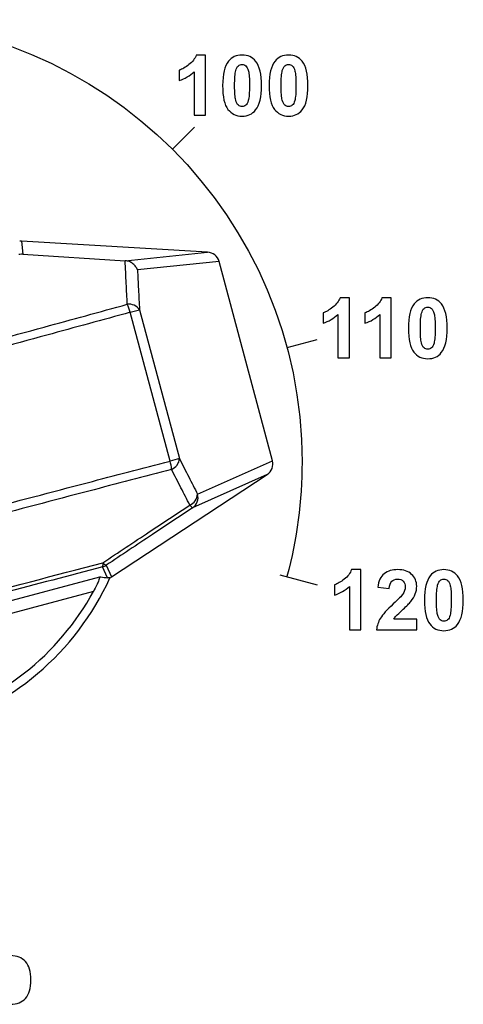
# Model space of a CAD drawing. Header units: millimetres. Extents: x 7143 to 9546, y -1575 to -869.
# Tile 14 of 94: x 7329 to 7347, y -1294 to -1254. Entities that reach past the tile are written whole.
import ezdxf

# ---------------------------------------------------------------- set-up
doc = ezdxf.new("R2010")
doc.units = ezdxf.units.MM
doc.header["$LTSCALE"] = 3

msp = doc.modelspace()

# ---------------------------------------------------------------- linework, layer by layer
at = {"linetype": 'Continuous', "lineweight": 30}
for p, q in [((7329.439, -1263.095), (7329.492, -1263.618)), ((7336.896, -1263.539), (7329.439, -1263.095)), ((7333.6, -1263.881), (7336.896, -1263.539)), ((7329.492, -1263.618), (7333.59, -1263.881)), ((7333.59, -1263.881), (7333.6, -1263.881)), ((7337.357, -1263.909), (7334.085, -1264.249)), ((7339.499, -1271.906), (7337.357, -1263.909)), ((7333.796, -1265.951), (7334.17, -1265.851)), ((7335.394, -1271.918), (7333.796, -1265.951)), ((7334.17, -1265.851), (7335.768, -1271.817)), ((7335.768, -1271.817), (7335.394, -1271.918)), ((7336.495, -1273.247), (7339.499, -1271.906)), ((7333.048, -1276.569), (7339.285, -1272.457)), ((7339.285, -1272.457), (7336.298, -1273.791)), ((7332.887, -1276.601), (7332.69, -1276.162)), ((7332.836, -1276.097), (7333.048, -1276.569)), ((7316.915, -1280.755), (7332.573, -1276.561)), ((7332.985, -1276.605), (7332.887, -1276.601)), ((7332.324, -1277.145), (7317.422, -1281.137))]:
    msp.add_line(p, q, dxfattribs=at)
for centre, radius, start, end in [((7333.746, -1266.135), 0.511, 33.87, 97.5674), ((7331.94, -1266.442), 1.919, 14.8336, 25.0695), ((7335.259, -1271.783), 0.511, 292.427, 356.1273), ((7333.541, -1272.42), 1.92, 4.9261, 15.1584), ((7335.987, -1273.214), 0.509, 292.7811, 356.2873), ((7336.019, -1273.382), 0.495, 304.27, 15.8324), ((7336.438, -1273.529), 0.297, 211.3858, 241.8896), ((7332.469, -1276.065), 0.242, 336.2191, 16.6877), ((7332.56, -1275.679), 0.5, 285.0042, 303.3837), ((7332.899, -1275.871), 0.234, 211.9329, 254.3666), ((7322.973, -1272.048), 11, 234.3075, 335.5273), ((7322.973, -1272.048), 10.65, 238.5869, 331.4065)]:
    msp.add_arc(centre, radius, start, end, dxfattribs=at)
for centre, major_axis, ratio, start_param, end_param in [((7329.409, -1263.595), (-0.051, 0.498), 0.999375, 6.122703, 6.268233), ((7336.862, -1264.038), (-0.509, -0.053), 0.97761, 3.296313, 4.545767), ((7339.006, -1272.041), (0.467, 0.209), 0.97761, 4.879011, 6.128465), ((7332.773, -1276.151), (0.205, -0.456), 0.999375, 0.014952, 0.160483)]:
    msp.add_ellipse(centre, major_axis=major_axis, ratio=ratio, start_param=start_param, end_param=end_param, dxfattribs=at)
for points, knots in [([(7305.789, -1276.556), (7305.388, -1275.058), (7305.184, -1273.513), (7305.184, -1271.962), (7305.184, -1271.962), (7305.184, -1262.159), (7313.131, -1254.212), (7322.934, -1254.212), (7322.934, -1254.212), (7332.737, -1254.212), (7340.684, -1262.159), (7340.684, -1271.962), (7340.684, -1271.962), (7340.684, -1273.513), (7340.481, -1275.058), (7340.08, -1276.556)], [0, 0, 0, 0, 0.2, 0.2, 0.2, 0.2, 0.4, 0.4, 0.4, 0.4, 0.6, 0.6, 0.6, 0.6, 1, 1, 1, 1]), ([(7336.815, -1258.039), (7336.815, -1258.039), (7336.355, -1258.039), (7336.355, -1258.039), (7336.355, -1258.039), (7336.355, -1258.039), (7336.355, -1256.306), (7336.355, -1256.306), (7336.355, -1256.306), (7336.187, -1256.463), (7335.989, -1256.579), (7335.761, -1256.654), (7335.761, -1256.654), (7335.761, -1256.654), (7335.761, -1256.237), (7335.761, -1256.237), (7335.761, -1256.237), (7335.881, -1256.198), (7336.011, -1256.124), (7336.152, -1256.014), (7336.152, -1256.014), (7336.293, -1255.904), (7336.39, -1255.776), (7336.442, -1255.63), (7336.442, -1255.63), (7336.442, -1255.63), (7336.815, -1255.63), (7336.815, -1255.63), (7336.815, -1255.63), (7336.815, -1255.63), (7336.815, -1258.039), (7336.815, -1258.039)], [0, 0, 0, 0, 0.111111, 0.111111, 0.111111, 0.111111, 0.222222, 0.222222, 0.222222, 0.222222, 0.333333, 0.333333, 0.333333, 0.333333, 0.444444, 0.444444, 0.444444, 0.444444, 0.555556, 0.555556, 0.555556, 0.555556, 0.666667, 0.666667, 0.666667, 0.666667, 0.777778, 0.777778, 0.777778, 0.777778, 1, 1, 1, 1]), ([(7338.279, -1255.63), (7338.512, -1255.63), (7338.694, -1255.713), (7338.824, -1255.879), (7338.824, -1255.879), (7338.98, -1256.075), (7339.058, -1256.401), (7339.058, -1256.856), (7339.058, -1256.856), (7339.058, -1257.309), (7338.98, -1257.636), (7338.823, -1257.834), (7338.823, -1257.834), (7338.693, -1257.998), (7338.512, -1258.08), (7338.279, -1258.08), (7338.279, -1258.08), (7338.046, -1258.08), (7337.858, -1257.99), (7337.715, -1257.81), (7337.715, -1257.81), (7337.572, -1257.631), (7337.501, -1257.311), (7337.501, -1256.851), (7337.501, -1256.851), (7337.501, -1256.399), (7337.579, -1256.074), (7337.736, -1255.876), (7337.736, -1255.876), (7337.866, -1255.712), (7338.047, -1255.63), (7338.279, -1255.63)], [0, 0, 0, 0, 0.111111, 0.111111, 0.111111, 0.111111, 0.222222, 0.222222, 0.222222, 0.222222, 0.333333, 0.333333, 0.333333, 0.333333, 0.444444, 0.444444, 0.444444, 0.444444, 0.555556, 0.555556, 0.555556, 0.555556, 0.666667, 0.666667, 0.666667, 0.666667, 0.777778, 0.777778, 0.777778, 0.777778, 1, 1, 1, 1]), ([(7340.143, -1255.63), (7340.376, -1255.63), (7340.558, -1255.713), (7340.688, -1255.879), (7340.688, -1255.879), (7340.844, -1256.075), (7340.922, -1256.401), (7340.922, -1256.856), (7340.922, -1256.856), (7340.922, -1257.309), (7340.843, -1257.636), (7340.687, -1257.834), (7340.687, -1257.834), (7340.557, -1257.998), (7340.376, -1258.08), (7340.143, -1258.08), (7340.143, -1258.08), (7339.91, -1258.08), (7339.722, -1257.99), (7339.579, -1257.81), (7339.579, -1257.81), (7339.436, -1257.631), (7339.364, -1257.311), (7339.364, -1256.851), (7339.364, -1256.851), (7339.364, -1256.399), (7339.443, -1256.074), (7339.6, -1255.876), (7339.6, -1255.876), (7339.73, -1255.712), (7339.911, -1255.63), (7340.143, -1255.63)], [0, 0, 0, 0, 0.111111, 0.111111, 0.111111, 0.111111, 0.222222, 0.222222, 0.222222, 0.222222, 0.333333, 0.333333, 0.333333, 0.333333, 0.444444, 0.444444, 0.444444, 0.444444, 0.555556, 0.555556, 0.555556, 0.555556, 0.666667, 0.666667, 0.666667, 0.666667, 0.777778, 0.777778, 0.777778, 0.777778, 1, 1, 1, 1]), ([(7338.279, -1256.011), (7338.224, -1256.011), (7338.174, -1256.029), (7338.131, -1256.064), (7338.131, -1256.064), (7338.087, -1256.1), (7338.053, -1256.164), (7338.029, -1256.255), (7338.029, -1256.255), (7337.998, -1256.374), (7337.981, -1256.574), (7337.981, -1256.856), (7337.981, -1256.856), (7337.981, -1257.137), (7337.996, -1257.331), (7338.024, -1257.436), (7338.024, -1257.436), (7338.052, -1257.541), (7338.088, -1257.611), (7338.131, -1257.646), (7338.131, -1257.646), (7338.175, -1257.681), (7338.224, -1257.699), (7338.279, -1257.699), (7338.279, -1257.699), (7338.335, -1257.699), (7338.385, -1257.681), (7338.428, -1257.645), (7338.428, -1257.645), (7338.472, -1257.61), (7338.506, -1257.546), (7338.53, -1257.455), (7338.53, -1257.455), (7338.561, -1257.337), (7338.577, -1257.137), (7338.577, -1256.856), (7338.577, -1256.856), (7338.577, -1256.574), (7338.563, -1256.381), (7338.535, -1256.275), (7338.535, -1256.275), (7338.506, -1256.17), (7338.471, -1256.1), (7338.428, -1256.064), (7338.428, -1256.064), (7338.384, -1256.029), (7338.335, -1256.011), (7338.279, -1256.011)], [0, 0, 0, 0, 0.076923, 0.076923, 0.076923, 0.076923, 0.153846, 0.153846, 0.153846, 0.153846, 0.230769, 0.230769, 0.230769, 0.230769, 0.307692, 0.307692, 0.307692, 0.307692, 0.384615, 0.384615, 0.384615, 0.384615, 0.461538, 0.461538, 0.461538, 0.461538, 0.538462, 0.538462, 0.538462, 0.538462, 0.615385, 0.615385, 0.615385, 0.615385, 0.692308, 0.692308, 0.692308, 0.692308, 0.769231, 0.769231, 0.769231, 0.769231, 0.846154, 0.846154, 0.846154, 0.846154, 1, 1, 1, 1]), ([(7340.143, -1256.011), (7340.088, -1256.011), (7340.038, -1256.029), (7339.994, -1256.064), (7339.994, -1256.064), (7339.951, -1256.1), (7339.917, -1256.164), (7339.893, -1256.255), (7339.893, -1256.255), (7339.862, -1256.374), (7339.845, -1256.574), (7339.845, -1256.856), (7339.845, -1256.856), (7339.845, -1257.137), (7339.86, -1257.331), (7339.888, -1257.436), (7339.888, -1257.436), (7339.916, -1257.541), (7339.952, -1257.611), (7339.995, -1257.646), (7339.995, -1257.646), (7340.039, -1257.681), (7340.088, -1257.699), (7340.143, -1257.699), (7340.143, -1257.699), (7340.199, -1257.699), (7340.249, -1257.681), (7340.292, -1257.645), (7340.292, -1257.645), (7340.336, -1257.61), (7340.37, -1257.546), (7340.394, -1257.455), (7340.394, -1257.455), (7340.425, -1257.337), (7340.441, -1257.137), (7340.441, -1256.856), (7340.441, -1256.856), (7340.441, -1256.574), (7340.427, -1256.381), (7340.399, -1256.275), (7340.399, -1256.275), (7340.37, -1256.17), (7340.335, -1256.1), (7340.292, -1256.064), (7340.292, -1256.064), (7340.248, -1256.029), (7340.199, -1256.011), (7340.143, -1256.011)], [0, 0, 0, 0, 0.076923, 0.076923, 0.076923, 0.076923, 0.153846, 0.153846, 0.153846, 0.153846, 0.230769, 0.230769, 0.230769, 0.230769, 0.307692, 0.307692, 0.307692, 0.307692, 0.384615, 0.384615, 0.384615, 0.384615, 0.461538, 0.461538, 0.461538, 0.461538, 0.538462, 0.538462, 0.538462, 0.538462, 0.615385, 0.615385, 0.615385, 0.615385, 0.692308, 0.692308, 0.692308, 0.692308, 0.769231, 0.769231, 0.769231, 0.769231, 0.846154, 0.846154, 0.846154, 0.846154, 1, 1, 1, 1]), ([(7329.492, -1263.618), (7329.452, -1263.618), (7329.398, -1263.618), (7329.346, -1263.631), (7329.333, -1263.634)], [0, 0, 0, 0, 0.742826, 1, 1, 1, 1]), ([(7333.679, -1265.629), (7333.665, -1265.353), (7333.635, -1264.77), (7333.606, -1264.187), (7333.59, -1263.881)], [0, 0, 0, 0, 0.473212, 1, 1, 1, 1]), ([(7334.085, -1264.249), (7334.084, -1264.248), (7334.069, -1264.205), (7334.022, -1264.114), (7333.915, -1263.998), (7333.767, -1263.908), (7333.655, -1263.89), (7333.6, -1263.881)], [0, 0, 0, 0, 0.008035, 0.221507, 0.490729, 0.745091, 1, 1, 1, 1]), ([(7334.085, -1264.249), (7334.099, -1264.507), (7334.127, -1265.041), (7334.155, -1265.575), (7334.17, -1265.851)], [0, 0, 0, 0, 0.483655, 1, 1, 1, 1]), ([(7342.58, -1267.773), (7342.58, -1267.773), (7342.121, -1267.773), (7342.121, -1267.773), (7342.121, -1267.773), (7342.121, -1267.773), (7342.121, -1266.04), (7342.121, -1266.04), (7342.121, -1266.04), (7341.953, -1266.197), (7341.755, -1266.313), (7341.527, -1266.388), (7341.527, -1266.388), (7341.527, -1266.388), (7341.527, -1265.971), (7341.527, -1265.971), (7341.527, -1265.971), (7341.647, -1265.932), (7341.777, -1265.857), (7341.918, -1265.748), (7341.918, -1265.748), (7342.059, -1265.638), (7342.155, -1265.51), (7342.207, -1265.364), (7342.207, -1265.364), (7342.207, -1265.364), (7342.58, -1265.364), (7342.58, -1265.364), (7342.58, -1265.364), (7342.58, -1265.364), (7342.58, -1267.773), (7342.58, -1267.773)], [0, 0, 0, 0, 0.111111, 0.111111, 0.111111, 0.111111, 0.222222, 0.222222, 0.222222, 0.222222, 0.333333, 0.333333, 0.333333, 0.333333, 0.444444, 0.444444, 0.444444, 0.444444, 0.555556, 0.555556, 0.555556, 0.555556, 0.666667, 0.666667, 0.666667, 0.666667, 0.777778, 0.777778, 0.777778, 0.777778, 1, 1, 1, 1]), ([(7344.259, -1267.773), (7344.259, -1267.773), (7343.8, -1267.773), (7343.8, -1267.773), (7343.8, -1267.773), (7343.8, -1267.773), (7343.8, -1266.04), (7343.8, -1266.04), (7343.8, -1266.04), (7343.632, -1266.197), (7343.434, -1266.313), (7343.206, -1266.388), (7343.206, -1266.388), (7343.206, -1266.388), (7343.206, -1265.971), (7343.206, -1265.971), (7343.206, -1265.971), (7343.326, -1265.932), (7343.456, -1265.857), (7343.597, -1265.748), (7343.597, -1265.748), (7343.738, -1265.638), (7343.834, -1265.51), (7343.886, -1265.364), (7343.886, -1265.364), (7343.886, -1265.364), (7344.259, -1265.364), (7344.259, -1265.364), (7344.259, -1265.364), (7344.259, -1265.364), (7344.259, -1267.773), (7344.259, -1267.773)], [0, 0, 0, 0, 0.111111, 0.111111, 0.111111, 0.111111, 0.222222, 0.222222, 0.222222, 0.222222, 0.333333, 0.333333, 0.333333, 0.333333, 0.444444, 0.444444, 0.444444, 0.444444, 0.555556, 0.555556, 0.555556, 0.555556, 0.666667, 0.666667, 0.666667, 0.666667, 0.777778, 0.777778, 0.777778, 0.777778, 1, 1, 1, 1]), ([(7345.724, -1265.364), (7345.957, -1265.364), (7346.138, -1265.447), (7346.269, -1265.613), (7346.269, -1265.613), (7346.425, -1265.809), (7346.503, -1266.134), (7346.503, -1266.59), (7346.503, -1266.59), (7346.503, -1267.043), (7346.424, -1267.369), (7346.267, -1267.568), (7346.267, -1267.568), (7346.138, -1267.732), (7345.957, -1267.814), (7345.724, -1267.814), (7345.724, -1267.814), (7345.491, -1267.814), (7345.303, -1267.724), (7345.16, -1267.544), (7345.16, -1267.544), (7345.017, -1267.365), (7344.945, -1267.045), (7344.945, -1266.585), (7344.945, -1266.585), (7344.945, -1266.133), (7345.024, -1265.808), (7345.181, -1265.609), (7345.181, -1265.609), (7345.311, -1265.446), (7345.492, -1265.364), (7345.724, -1265.364)], [0, 0, 0, 0, 0.111111, 0.111111, 0.111111, 0.111111, 0.222222, 0.222222, 0.222222, 0.222222, 0.333333, 0.333333, 0.333333, 0.333333, 0.444444, 0.444444, 0.444444, 0.444444, 0.555556, 0.555556, 0.555556, 0.555556, 0.666667, 0.666667, 0.666667, 0.666667, 0.777778, 0.777778, 0.777778, 0.777778, 1, 1, 1, 1]), ([(7309.932, -1271.991), (7311.01, -1271.71), (7314.918, -1270.689), (7321.77, -1268.87), (7328.65, -1267.01), (7332.57, -1265.934), (7333.679, -1265.629)], [0, 0, 0, 0, 0.137458, 0.498369, 0.858113, 1, 1, 1, 1]), ([(7333.796, -1265.951), (7332.684, -1266.256), (7328.754, -1267.335), (7321.859, -1269.199), (7314.98, -1271.025), (7311.053, -1272.051), (7309.963, -1272.336)], [0, 0, 0, 0, 0.141716, 0.501026, 0.861502, 1, 1, 1, 1]), ([(7345.724, -1265.745), (7345.669, -1265.745), (7345.619, -1265.763), (7345.575, -1265.798), (7345.575, -1265.798), (7345.532, -1265.834), (7345.498, -1265.898), (7345.474, -1265.989), (7345.474, -1265.989), (7345.442, -1266.108), (7345.426, -1266.308), (7345.426, -1266.59), (7345.426, -1266.59), (7345.426, -1266.871), (7345.441, -1267.064), (7345.469, -1267.169), (7345.469, -1267.169), (7345.497, -1267.275), (7345.533, -1267.345), (7345.576, -1267.38), (7345.576, -1267.38), (7345.619, -1267.415), (7345.669, -1267.433), (7345.724, -1267.433), (7345.724, -1267.433), (7345.78, -1267.433), (7345.83, -1267.415), (7345.873, -1267.379), (7345.873, -1267.379), (7345.917, -1267.344), (7345.951, -1267.28), (7345.975, -1267.188), (7345.975, -1267.188), (7346.006, -1267.071), (7346.022, -1266.871), (7346.022, -1266.59), (7346.022, -1266.59), (7346.022, -1266.308), (7346.008, -1266.115), (7345.98, -1266.009), (7345.98, -1266.009), (7345.951, -1265.904), (7345.916, -1265.834), (7345.873, -1265.798), (7345.873, -1265.798), (7345.829, -1265.763), (7345.78, -1265.745), (7345.724, -1265.745)], [0, 0, 0, 0, 0.076923, 0.076923, 0.076923, 0.076923, 0.153846, 0.153846, 0.153846, 0.153846, 0.230769, 0.230769, 0.230769, 0.230769, 0.307692, 0.307692, 0.307692, 0.307692, 0.384615, 0.384615, 0.384615, 0.384615, 0.461538, 0.461538, 0.461538, 0.461538, 0.538462, 0.538462, 0.538462, 0.538462, 0.615385, 0.615385, 0.615385, 0.615385, 0.692308, 0.692308, 0.692308, 0.692308, 0.769231, 0.769231, 0.769231, 0.769231, 0.846154, 0.846154, 0.846154, 0.846154, 1, 1, 1, 1]), ([(7335.768, -1271.817), (7335.893, -1272.064), (7336.136, -1272.541), (7336.378, -1273.017), (7336.495, -1273.247)], [0, 0, 0, 0, 0.516345, 1, 1, 1, 1]), ([(7311.561, -1278.302), (7312.657, -1278.001), (7316.571, -1276.926), (7323.45, -1275.067), (7330.345, -1273.236), (7334.288, -1272.207), (7335.394, -1271.918)], [0, 0, 0, 0, 0.139666, 0.498976, 0.859452, 1, 1, 1, 1]), ([(7335.454, -1272.255), (7334.35, -1272.543), (7330.417, -1273.57), (7323.539, -1275.396), (7316.686, -1277.249), (7312.79, -1278.318), (7311.706, -1278.616)], [0, 0, 0, 0, 0.140717, 0.501629, 0.861372, 1, 1, 1, 1]), ([(7336.184, -1273.683), (7336.067, -1273.453), (7335.823, -1272.978), (7335.58, -1272.501), (7335.454, -1272.255)], [0, 0, 0, 0, 0.48366, 1, 1, 1, 1]), ([(7332.7, -1275.995), (7333.319, -1275.584), (7334.477, -1274.814), (7335.642, -1274.042), (7336.184, -1273.683)], [0, 0, 0, 0, 0.534813, 1, 1, 1, 1]), ([(7336.298, -1273.791), (7335.759, -1274.149), (7334.601, -1274.919), (7333.451, -1275.686), (7332.836, -1276.097)], [0, 0, 0, 0, 0.465201, 1, 1, 1, 1]), ([(7316.658, -1280.289), (7319.316, -1279.567), (7322.718, -1278.643), (7328.085, -1277.211), (7330.764, -1276.505), (7332.7, -1275.995)], [0, 0, 0, 0, 0.497772, 0.63685, 1, 1, 1, 1]), ([(7332.69, -1276.162), (7330.021, -1276.866), (7324.704, -1278.267), (7319.391, -1279.711), (7316.745, -1280.429)], [0, 0, 0, 0, 0.502097, 1, 1, 1, 1]), ([(7332.573, -1276.561), (7332.575, -1276.565), (7332.579, -1276.575), (7332.559, -1276.641), (7332.518, -1276.749), (7332.441, -1276.922), (7332.366, -1277.064), (7332.324, -1277.145)], [0, 0, 0, 0, 0.150877, 0.301481, 0.458149, 0.69345, 1, 1, 1, 1]), ([(7332.573, -1276.561), (7332.587, -1276.563), (7332.692, -1276.576), (7332.797, -1276.59), (7332.887, -1276.601)], [0, 0, 0, 0, 0.139491, 1, 1, 1, 1]), ([(7343.04, -1278.683), (7343.04, -1278.683), (7342.58, -1278.683), (7342.58, -1278.683), (7342.58, -1278.683), (7342.58, -1278.683), (7342.58, -1276.95), (7342.58, -1276.95), (7342.58, -1276.95), (7342.412, -1277.107), (7342.214, -1277.223), (7341.986, -1277.298), (7341.986, -1277.298), (7341.986, -1277.298), (7341.986, -1276.881), (7341.986, -1276.881), (7341.986, -1276.881), (7342.106, -1276.842), (7342.237, -1276.768), (7342.377, -1276.658), (7342.377, -1276.658), (7342.518, -1276.548), (7342.615, -1276.42), (7342.667, -1276.274), (7342.667, -1276.274), (7342.667, -1276.274), (7343.04, -1276.274), (7343.04, -1276.274), (7343.04, -1276.274), (7343.04, -1276.274), (7343.04, -1278.683), (7343.04, -1278.683)], [0, 0, 0, 0, 0.111111, 0.111111, 0.111111, 0.111111, 0.222222, 0.222222, 0.222222, 0.222222, 0.333333, 0.333333, 0.333333, 0.333333, 0.444444, 0.444444, 0.444444, 0.444444, 0.555556, 0.555556, 0.555556, 0.555556, 0.666667, 0.666667, 0.666667, 0.666667, 0.777778, 0.777778, 0.777778, 0.777778, 1, 1, 1, 1]), ([(7345.28, -1278.256), (7345.28, -1278.256), (7345.28, -1278.683), (7345.28, -1278.683), (7345.28, -1278.683), (7345.28, -1278.683), (7343.668, -1278.683), (7343.668, -1278.683), (7343.668, -1278.683), (7343.686, -1278.521), (7343.738, -1278.368), (7343.826, -1278.224), (7343.826, -1278.224), (7343.913, -1278.079), (7344.086, -1277.887), (7344.342, -1277.648), (7344.342, -1277.648), (7344.55, -1277.456), (7344.677, -1277.324), (7344.724, -1277.256), (7344.724, -1277.256), (7344.787, -1277.161), (7344.819, -1277.067), (7344.819, -1276.974), (7344.819, -1276.974), (7344.819, -1276.872), (7344.792, -1276.793), (7344.736, -1276.738), (7344.736, -1276.738), (7344.681, -1276.683), (7344.605, -1276.655), (7344.508, -1276.655), (7344.508, -1276.655), (7344.412, -1276.655), (7344.336, -1276.684), (7344.279, -1276.742), (7344.279, -1276.742), (7344.222, -1276.8), (7344.189, -1276.896), (7344.18, -1277.03), (7344.18, -1277.03), (7344.18, -1277.03), (7343.722, -1276.984), (7343.722, -1276.984), (7343.722, -1276.984), (7343.75, -1276.731), (7343.835, -1276.55), (7343.979, -1276.439), (7343.979, -1276.439), (7344.124, -1276.329), (7344.303, -1276.274), (7344.52, -1276.274), (7344.52, -1276.274), (7344.756, -1276.274), (7344.942, -1276.338), (7345.078, -1276.465), (7345.078, -1276.465), (7345.213, -1276.593), (7345.28, -1276.752), (7345.28, -1276.942), (7345.28, -1276.942), (7345.28, -1277.05), (7345.261, -1277.152), (7345.222, -1277.25), (7345.222, -1277.25), (7345.184, -1277.348), (7345.122, -1277.45), (7345.038, -1277.557), (7345.038, -1277.557), (7344.983, -1277.628), (7344.882, -1277.73), (7344.737, -1277.863), (7344.737, -1277.863), (7344.592, -1277.996), (7344.5, -1278.085), (7344.461, -1278.128), (7344.461, -1278.128), (7344.423, -1278.172), (7344.391, -1278.214), (7344.367, -1278.256), (7344.367, -1278.256), (7344.367, -1278.256), (7345.28, -1278.256), (7345.28, -1278.256)], [0, 0, 0, 0, 0.045455, 0.045455, 0.045455, 0.045455, 0.090909, 0.090909, 0.090909, 0.090909, 0.136364, 0.136364, 0.136364, 0.136364, 0.181818, 0.181818, 0.181818, 0.181818, 0.227273, 0.227273, 0.227273, 0.227273, 0.272727, 0.272727, 0.272727, 0.272727, 0.318182, 0.318182, 0.318182, 0.318182, 0.363636, 0.363636, 0.363636, 0.363636, 0.409091, 0.409091, 0.409091, 0.409091, 0.454545, 0.454545, 0.454545, 0.454545, 0.5, 0.5, 0.5, 0.5, 0.545455, 0.545455, 0.545455, 0.545455, 0.590909, 0.590909, 0.590909, 0.590909, 0.636364, 0.636364, 0.636364, 0.636364, 0.681818, 0.681818, 0.681818, 0.681818, 0.727273, 0.727273, 0.727273, 0.727273, 0.772727, 0.772727, 0.772727, 0.772727, 0.818182, 0.818182, 0.818182, 0.818182, 0.863636, 0.863636, 0.863636, 0.863636, 0.909091, 0.909091, 0.909091, 0.909091, 1, 1, 1, 1]), ([(7346.368, -1276.274), (7346.601, -1276.274), (7346.783, -1276.357), (7346.914, -1276.523), (7346.914, -1276.523), (7347.069, -1276.719), (7347.148, -1277.045), (7347.148, -1277.5), (7347.148, -1277.5), (7347.148, -1277.953), (7347.069, -1278.28), (7346.912, -1278.478), (7346.912, -1278.478), (7346.782, -1278.642), (7346.601, -1278.724), (7346.368, -1278.724), (7346.368, -1278.724), (7346.135, -1278.724), (7345.947, -1278.634), (7345.804, -1278.454), (7345.804, -1278.454), (7345.661, -1278.275), (7345.59, -1277.955), (7345.59, -1277.495), (7345.59, -1277.495), (7345.59, -1277.043), (7345.668, -1276.718), (7345.825, -1276.52), (7345.825, -1276.52), (7345.955, -1276.356), (7346.136, -1276.274), (7346.368, -1276.274)], [0, 0, 0, 0, 0.111111, 0.111111, 0.111111, 0.111111, 0.222222, 0.222222, 0.222222, 0.222222, 0.333333, 0.333333, 0.333333, 0.333333, 0.444444, 0.444444, 0.444444, 0.444444, 0.555556, 0.555556, 0.555556, 0.555556, 0.666667, 0.666667, 0.666667, 0.666667, 0.777778, 0.777778, 0.777778, 0.777778, 1, 1, 1, 1]), ([(7346.368, -1276.655), (7346.313, -1276.655), (7346.263, -1276.673), (7346.22, -1276.708), (7346.22, -1276.708), (7346.176, -1276.744), (7346.142, -1276.808), (7346.118, -1276.899), (7346.118, -1276.899), (7346.087, -1277.018), (7346.071, -1277.218), (7346.071, -1277.5), (7346.071, -1277.5), (7346.071, -1277.781), (7346.085, -1277.975), (7346.113, -1278.08), (7346.113, -1278.08), (7346.142, -1278.185), (7346.177, -1278.255), (7346.22, -1278.29), (7346.22, -1278.29), (7346.264, -1278.325), (7346.313, -1278.343), (7346.368, -1278.343), (7346.368, -1278.343), (7346.424, -1278.343), (7346.474, -1278.325), (7346.517, -1278.289), (7346.517, -1278.289), (7346.561, -1278.254), (7346.595, -1278.19), (7346.619, -1278.099), (7346.619, -1278.099), (7346.65, -1277.981), (7346.667, -1277.781), (7346.667, -1277.5), (7346.667, -1277.5), (7346.667, -1277.218), (7346.652, -1277.025), (7346.624, -1276.919), (7346.624, -1276.919), (7346.596, -1276.814), (7346.56, -1276.744), (7346.517, -1276.708), (7346.517, -1276.708), (7346.473, -1276.673), (7346.424, -1276.655), (7346.368, -1276.655)], [0, 0, 0, 0, 0.076923, 0.076923, 0.076923, 0.076923, 0.153846, 0.153846, 0.153846, 0.153846, 0.230769, 0.230769, 0.230769, 0.230769, 0.307692, 0.307692, 0.307692, 0.307692, 0.384615, 0.384615, 0.384615, 0.384615, 0.461538, 0.461538, 0.461538, 0.461538, 0.538462, 0.538462, 0.538462, 0.538462, 0.615385, 0.615385, 0.615385, 0.615385, 0.692308, 0.692308, 0.692308, 0.692308, 0.769231, 0.769231, 0.769231, 0.769231, 0.846154, 0.846154, 0.846154, 0.846154, 1, 1, 1, 1]), ([(7328.185, -1292.735), (7328.185, -1292.404), (7328.259, -1292.159), (7328.404, -1292), (7328.404, -1292), (7328.549, -1291.84), (7328.748, -1291.76), (7329, -1291.76), (7329, -1291.76), (7329.252, -1291.76), (7329.452, -1291.84), (7329.597, -1292), (7329.597, -1292), (7329.742, -1292.159), (7329.815, -1292.404), (7329.815, -1292.735), (7329.815, -1292.735), (7329.815, -1293.067), (7329.742, -1293.313), (7329.597, -1293.473), (7329.597, -1293.473), (7329.452, -1293.632), (7329.255, -1293.712), (7329.006, -1293.712), (7329.006, -1293.712), (7328.749, -1293.712), (7328.549, -1293.632), (7328.404, -1293.473), (7328.404, -1293.473), (7328.259, -1293.313), (7328.185, -1293.067), (7328.185, -1292.735)], [0, 0, 0, 0, 0.111111, 0.111111, 0.111111, 0.111111, 0.222222, 0.222222, 0.222222, 0.222222, 0.333333, 0.333333, 0.333333, 0.333333, 0.444444, 0.444444, 0.444444, 0.444444, 0.555556, 0.555556, 0.555556, 0.555556, 0.666667, 0.666667, 0.666667, 0.666667, 0.777778, 0.777778, 0.777778, 0.777778, 1, 1, 1, 1])]:
    msp.add_open_spline(points, degree=3, knots=knots, dxfattribs=at)
for points in [[(7335.486, -1259.411), (7335.486, -1259.411), (7336.369, -1258.527), (7336.369, -1258.527)], [(7340.084, -1267.367), (7340.084, -1267.367), (7341.287, -1267.044), (7341.287, -1267.044)], [(7339.791, -1276.479), (7339.791, -1276.479), (7341.287, -1276.88), (7341.287, -1276.88)]]:
    msp.add_open_spline(points, degree=3, dxfattribs=at)

doc.saveas('drawing.dxf')
